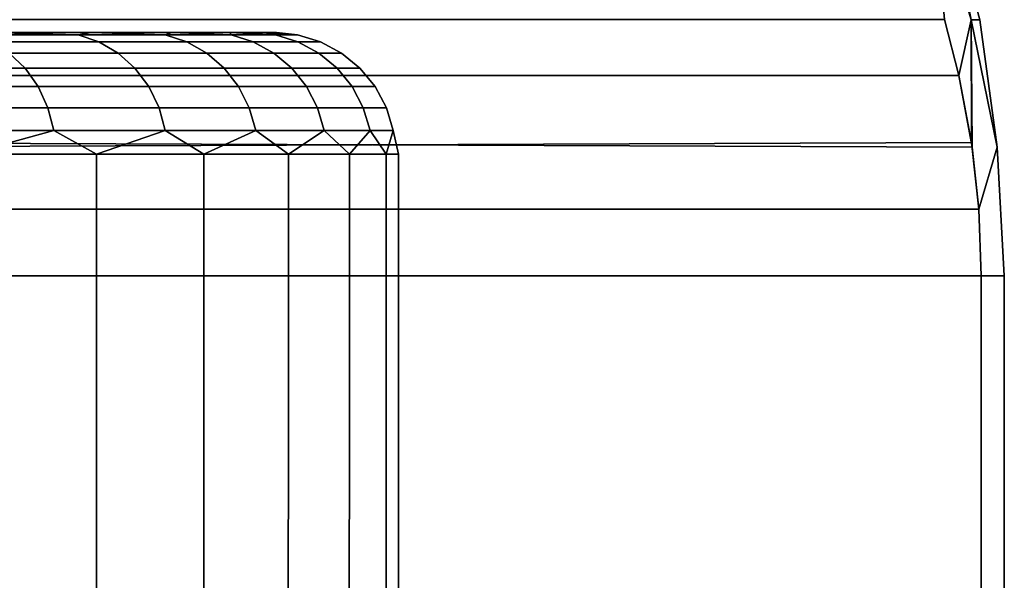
# Model space of a CAD drawing. Header units: metres. Extents: x -109 to 109, y -100 to 76.
# Tile 184 of 256: x -67.56 to -63.51, y 12.75 to 15.05. Entities that reach past the tile are written whole.
import ezdxf

# ---------------------------------------------------------------- set-up
doc = ezdxf.new("R2010")
doc.units = ezdxf.units.M
doc.layers.add('solid_21062310', color=7, linetype='CONTINUOUS')

msp = doc.modelspace()

# ---------------------------------------------------------------- linework, layer by layer
at = {"layer": 'solid_21062310'}
for points in [[(-63.956188, 16.058638, -0.565107), (-63.751053, 15.564455, 0.000014), (-63.64851, 15.052671, -0.968497), (-63.802372, 15.564455, -1.142756)], [(-63.802376, 15.564455, 1.142785), (-63.757164, 15.052974, 1.928762), (-63.698292, 14.824078, 1.826793), (-63.64851, 15.052671, 0.968518)], [(-63.751053, 15.564455, 0.000014), (-63.802376, 15.564455, 1.142785), (-63.64851, 15.052671, 0.968518), (-63.612068, 15.052671, 0.000011)], [(-63.802372, 15.564455, -1.142756), (-63.64851, 15.052671, -0.968497), (-63.698231, 14.823805, -1.826687), (-63.757164, 15.052972, -1.92876)], [(-63.751053, 15.564455, 0.000014), (-63.612068, 15.052671, 0.000011), (-63.64851, 15.052671, -0.968497)], [(-68.458229, 15.052972, 10.071246), (-68.517174, 14.823749, 10.173345), (-63.698292, 14.824078, 1.826793), (-63.757164, 15.052974, 1.928762)], [(-63.757164, 15.052972, -1.92876), (-63.698231, 14.823805, -1.826687), (-68.517105, 14.824026, -10.173218), (-68.458221, 15.052974, -10.071234)], [(-63.64851, 15.052671, 0.968518), (-63.698292, 14.824078, 1.826793), (-63.644104, 14.529181, 1.732937)], [(-63.698231, 14.823805, -1.826687), (-63.64851, 15.052671, -0.968497), (-63.646862, 14.547976, -1.737714)], [(-63.64851, 15.052671, 0.968518), (-63.644104, 14.529181, 1.732937), (-63.6166, 14.273986, 1.685297), (-63.541019, 14.529047, 0.579563)], [(-63.612068, 15.052671, 0.000011), (-63.64851, 15.052671, 0.968518), (-63.541019, 14.529047, 0.579563)], [(-63.64851, 15.052671, -0.968497), (-63.541019, 14.529047, -0.579553), (-63.616592, 14.27389, -1.685285), (-63.646862, 14.547976, -1.737714)], [(-63.64851, 15.052671, -0.968497), (-63.612068, 15.052671, 0.000011), (-63.541019, 14.529047, -0.579553)], [(-63.612068, 15.052671, 0.000011), (-63.541019, 14.529047, 0.579563), (-63.541019, 14.529047, -0.579553)], [(-67.315475, 14.990507, 4.194432), (-67.755768, 14.990507, 5.048484), (-67.682037, 15, 4.716045)], [(-67.755768, 14.990507, -5.048484), (-67.315475, 14.990507, -4.194432), (-67.68206, 15, -4.716081)], [(-67.230042, 14.962128, 4.233448), (-67.674431, 14.962128, 5.095444), (-67.755768, 14.990507, 5.048484), (-67.315475, 14.990507, 4.194432)], [(-67.674431, 14.962128, -5.095444), (-67.230042, 14.962128, -4.233448), (-67.315475, 14.990507, -4.194432), (-67.755768, 14.990507, -5.048484)], [(-67.702614, 15, -1.346288), (-67.68206, 15, -4.716081), (-67.261559, 15, -3.826648), (-67.611717, 15, -0.451993)], [(-67.315475, 14.990507, -4.194432), (-67.261559, 15, -3.826648), (-67.68206, 15, -4.716081)], [(-67.611717, 15, 0.452004), (-67.261559, 15, -3.826648), (-67.261543, 15, 3.826611), (-67.682037, 15, 4.716045)], [(-67.315475, 14.990507, 4.194432), (-67.682037, 15, 4.716045), (-67.261543, 15, 3.826611)], [(-67.151299, 14.915953, 4.269411), (-67.599457, 14.915953, 5.138729), (-67.674431, 14.962128, 5.095444), (-67.230042, 14.962128, 4.233448)], [(-67.599457, 14.915953, -5.138729), (-67.151299, 14.915953, -4.269411), (-67.230042, 14.962128, -4.233448), (-67.674431, 14.962128, -5.095444)], [(-67.611717, 15, 0.452004), (-67.611717, 15, -0.451993), (-67.261559, 15, -3.826648)], [(-66.958359, 14.990507, 3.302395), (-67.315475, 14.990507, 4.194432), (-67.261543, 15, 3.826611)], [(-67.315475, 14.990507, -4.194432), (-66.958359, 14.990507, -3.302395), (-67.261559, 15, -3.826648)], [(-66.869606, 14.962128, 3.333113), (-67.230042, 14.962128, 4.233448), (-67.315475, 14.990507, 4.194432), (-66.958359, 14.990507, 3.302395)], [(-67.230042, 14.962128, -4.233448), (-66.869606, 14.962128, -3.333113), (-66.958359, 14.990507, -3.302395), (-67.315475, 14.990507, -4.194432)], [(-67.261559, 15, -3.826648), (-66.931145, 15, -2.904469), (-67.261543, 15, 3.826611)], [(-66.958359, 14.990507, -3.302395), (-66.931145, 15, -2.904469), (-67.261559, 15, -3.826648)], [(-66.931145, 15, -2.904469), (-66.931129, 15, 2.90443), (-67.261543, 15, 3.826611)], [(-66.958359, 14.990507, 3.302395), (-67.261543, 15, 3.826611), (-66.931129, 15, 2.90443)], [(-66.787796, 14.915953, 3.361427), (-67.151299, 14.915953, 4.269411), (-67.230042, 14.962128, 4.233448), (-66.869606, 14.962128, 3.333113)], [(-67.151299, 14.915953, -4.269411), (-66.787796, 14.915953, -3.361427), (-66.869606, 14.962128, -3.333113), (-67.230042, 14.962128, -4.233448)], [(-66.687653, 14.990507, 2.38045), (-66.958359, 14.990507, 3.302395), (-66.931129, 15, 2.90443)], [(-66.958359, 14.990507, -3.302395), (-66.687653, 14.990507, -2.38045), (-66.931145, 15, -2.904469)], [(-66.596375, 14.962128, 2.402593), (-66.869606, 14.962128, 3.333113), (-66.958359, 14.990507, 3.302395), (-66.687653, 14.990507, 2.38045)], [(-66.869606, 14.962128, -3.333113), (-66.596375, 14.962128, -2.402593), (-66.687653, 14.990507, -2.38045), (-66.958359, 14.990507, -3.302395)], [(-66.931145, 15, -2.904469), (-66.692566, 15, -1.950788), (-66.931129, 15, 2.90443)], [(-66.687653, 14.990507, -2.38045), (-66.692566, 15, -1.950788), (-66.931145, 15, -2.904469)], [(-66.692566, 15, -1.950788), (-66.692558, 15, 1.950748), (-66.931129, 15, 2.90443)], [(-66.687653, 14.990507, 2.38045), (-66.931129, 15, 2.90443), (-66.692558, 15, 1.950748)], [(-66.512245, 14.915953, 2.423003), (-66.787796, 14.915953, 3.361427), (-66.869606, 14.962128, 3.333113), (-66.596375, 14.962128, 2.402593)], [(-66.787796, 14.915953, -3.361427), (-66.512245, 14.915953, -2.423003), (-66.596375, 14.962128, -2.402593), (-66.869606, 14.962128, -3.333113)], [(-66.692566, 15, -1.950788), (-66.548225, 15, -0.980833), (-66.692558, 15, 1.950748)], [(-66.505806, 14.990507, -1.436948), (-66.548225, 15, -0.980833), (-66.692566, 15, -1.950788)], [(-66.687653, 14.990507, -2.38045), (-66.505806, 14.990507, -1.436948), (-66.692566, 15, -1.950788)], [(-66.548225, 15, -0.980833), (-66.548218, 15, 0.980793), (-66.692558, 15, 1.950748)], [(-66.505806, 14.990507, 1.436948), (-66.692558, 15, 1.950748), (-66.548218, 15, 0.980793)], [(-66.505806, 14.990507, 1.436948), (-66.687653, 14.990507, 2.38045), (-66.692558, 15, 1.950748)], [(-66.412842, 14.962128, 1.450315), (-66.596375, 14.962128, 2.402593), (-66.687653, 14.990507, 2.38045), (-66.505806, 14.990507, 1.436948)], [(-66.596375, 14.962128, -2.402593), (-66.412842, 14.962128, -1.450315), (-66.505806, 14.990507, -1.436948), (-66.687653, 14.990507, -2.38045)], [(-66.327148, 14.915953, 1.462635), (-66.512245, 14.915953, 2.423003), (-66.596375, 14.962128, 2.402593), (-66.412842, 14.962128, 1.450315)], [(-66.512245, 14.915953, -2.423003), (-66.327148, 14.915953, -1.462635), (-66.412842, 14.962128, -1.450315), (-66.596375, 14.962128, -2.402593)], [(-66.548225, 15, -0.980833), (-66.50045, 15, -0.00002), (-66.548218, 15, 0.980793)], [(-66.414467, 14.990507, -0.480433), (-66.50045, 15, -0.00002), (-66.548225, 15, -0.980833)], [(-66.505806, 14.990507, -1.436948), (-66.414467, 14.990507, -0.480433), (-66.548225, 15, -0.980833)], [(-66.414467, 14.990507, 0.480433), (-66.548218, 15, 0.980793), (-66.50045, 15, -0.00002)], [(-66.414467, 14.990507, 0.480433), (-66.505806, 14.990507, 1.436948), (-66.548218, 15, 0.980793)], [(-66.320656, 14.962128, 0.484902), (-66.412842, 14.962128, 1.450315), (-66.505806, 14.990507, 1.436948), (-66.414467, 14.990507, 0.480433)], [(-66.412842, 14.962128, -1.450315), (-66.320656, 14.962128, -0.484902), (-66.414467, 14.990507, -0.480433), (-66.505806, 14.990507, -1.436948)], [(-66.414467, 14.990507, -0.480433), (-66.414467, 14.990507, 0.480433), (-66.50045, 15, -0.00002)], [(-66.320656, 14.962128, -0.484902), (-66.320656, 14.962128, 0.484902), (-66.414467, 14.990507, 0.480433), (-66.414467, 14.990507, -0.480433)], [(-66.234184, 14.915953, 0.489021), (-66.327148, 14.915953, 1.462635), (-66.412842, 14.962128, 1.450315), (-66.320656, 14.962128, 0.484902)], [(-66.327148, 14.915953, -1.462635), (-66.234184, 14.915953, -0.489021), (-66.320656, 14.962128, -0.484902), (-66.412842, 14.962128, -1.450315)], [(-66.234184, 14.915953, -0.489021), (-66.234184, 14.915953, 0.489021), (-66.320656, 14.962128, 0.484902), (-66.320656, 14.962128, -0.484902)], [(-67.533737, 14.853762, 5.176672), (-68.066414, 14.853762, 6.005529), (-68.128227, 14.915953, 5.961511), (-67.599457, 14.915953, 5.138729)], [(-68.066414, 14.853762, -6.005529), (-67.533737, 14.853762, -5.176672), (-67.599457, 14.915953, -5.138729), (-68.128227, 14.915953, -5.961511)], [(-67.082268, 14.853762, 4.300935), (-67.533737, 14.853762, 5.176672), (-67.599457, 14.915953, 5.138729), (-67.151299, 14.915953, 4.269411)], [(-67.533737, 14.853762, -5.176672), (-67.082268, 14.853762, -4.300935), (-67.151299, 14.915953, -4.269411), (-67.599457, 14.915953, -5.138729)], [(-66.71608, 14.853762, 3.386247), (-67.082268, 14.853762, 4.300935), (-67.151299, 14.915953, 4.269411), (-66.787796, 14.915953, 3.361427)], [(-67.082268, 14.853762, -4.300935), (-66.71608, 14.853762, -3.386247), (-66.787796, 14.915953, -3.361427), (-67.151299, 14.915953, -4.269411)], [(-66.438499, 14.853762, 2.440894), (-66.71608, 14.853762, 3.386247), (-66.787796, 14.915953, 3.361427), (-66.512245, 14.915953, 2.423003)], [(-66.71608, 14.853762, -3.386247), (-66.438499, 14.853762, -2.440894), (-66.512245, 14.915953, -2.423003), (-66.787796, 14.915953, -3.361427)], [(-66.252037, 14.853762, 1.473435), (-66.438499, 14.853762, 2.440894), (-66.512245, 14.915953, 2.423003), (-66.327148, 14.915953, 1.462635)], [(-66.438499, 14.853762, -2.440894), (-66.252037, 14.853762, -1.473435), (-66.327148, 14.915953, -1.462635), (-66.512245, 14.915953, -2.423003)], [(-66.158379, 14.853762, 0.492632), (-66.252037, 14.853762, 1.473435), (-66.327148, 14.915953, 1.462635), (-66.234184, 14.915953, 0.489021)], [(-66.252037, 14.853762, -1.473435), (-66.158379, 14.853762, -0.492632), (-66.234184, 14.915953, -0.489021), (-66.327148, 14.915953, -1.462635)], [(-66.158379, 14.853762, -0.492632), (-66.158379, 14.853762, 0.492632), (-66.234184, 14.915953, 0.489021), (-66.234184, 14.915953, -0.489021)], [(-67.479805, 14.777948, 5.207813), (-68.015678, 14.777948, 6.041656), (-68.066414, 14.853762, 6.005529), (-67.533737, 14.853762, 5.176672)], [(-68.015678, 14.777948, -6.041656), (-67.479805, 14.777948, -5.207813), (-67.533737, 14.853762, -5.176672), (-68.066414, 14.853762, -6.005529)], [(-67.025612, 14.777948, 4.326807), (-67.479805, 14.777948, 5.207813), (-67.533737, 14.853762, 5.176672), (-67.082268, 14.853762, 4.300935)], [(-67.479805, 14.777948, -5.207813), (-67.025612, 14.777948, -4.326807), (-67.082268, 14.853762, -4.300935), (-67.533737, 14.853762, -5.176672)], [(-66.657227, 14.777948, 3.406617), (-67.025612, 14.777948, 4.326807), (-67.082268, 14.853762, 4.300935), (-66.71608, 14.853762, 3.386247)], [(-67.025612, 14.777948, -4.326807), (-66.657227, 14.777948, -3.406617), (-66.71608, 14.853762, -3.386247), (-67.082268, 14.853762, -4.300935)], [(-66.377975, 14.777948, 2.455577), (-66.657227, 14.777948, 3.406617), (-66.71608, 14.853762, 3.386247), (-66.438499, 14.853762, 2.440894)], [(-66.657227, 14.777948, -3.406617), (-66.377975, 14.777948, -2.455577), (-66.438499, 14.853762, -2.440894), (-66.71608, 14.853762, -3.386247)], [(-66.190392, 14.777948, 1.482298), (-66.377975, 14.777948, 2.455577), (-66.438499, 14.853762, 2.440894), (-66.252037, 14.853762, 1.473435)], [(-66.377975, 14.777948, -2.455577), (-66.190392, 14.777948, -1.482298), (-66.252037, 14.853762, -1.473435), (-66.438499, 14.853762, -2.440894)], [(-66.096169, 14.777948, 0.495595), (-66.190392, 14.777948, 1.482298), (-66.252037, 14.853762, 1.473435), (-66.158379, 14.853762, 0.492632)], [(-66.190392, 14.777948, -1.482298), (-66.096169, 14.777948, -0.495595), (-66.158379, 14.853762, -0.492632), (-66.252037, 14.853762, -1.473435)], [(-66.096169, 14.777948, -0.495595), (-66.096169, 14.777948, 0.495595), (-66.158379, 14.853762, 0.492632), (-66.158379, 14.853762, -0.492632)], [(-63.646862, 14.547976, -1.737714), (-68.571289, 14.52918, -10.267068), (-68.517105, 14.824026, -10.173218), (-63.698231, 14.823805, -1.826687)], [(-68.56852, 14.547998, 10.262277), (-63.644104, 14.529181, 1.732937), (-63.698292, 14.824078, 1.826793), (-68.517174, 14.823749, 10.173345)], [(-67.439728, 14.691432, 5.230951), (-67.977989, 14.691432, 6.068499), (-68.015678, 14.777948, 6.041656), (-67.479805, 14.777948, 5.207813)], [(-67.977989, 14.691432, -6.068499), (-67.439728, 14.691432, -5.230951), (-67.479805, 14.777948, -5.207813), (-68.015678, 14.777948, -6.041656)], [(-66.983521, 14.691432, 4.346031), (-67.439728, 14.691432, 5.230951), (-67.479805, 14.777948, 5.207813), (-67.025612, 14.777948, 4.326807)], [(-67.439728, 14.691432, -5.230951), (-66.983521, 14.691432, -4.346031), (-67.025612, 14.777948, -4.326807), (-67.479805, 14.777948, -5.207813)], [(-66.613495, 14.691432, 3.421753), (-66.983521, 14.691432, 4.346031), (-67.025612, 14.777948, 4.326807), (-66.657227, 14.777948, 3.406617)], [(-66.983521, 14.691432, -4.346031), (-66.613495, 14.691432, -3.421753), (-66.657227, 14.777948, -3.406617), (-67.025612, 14.777948, -4.326807)], [(-66.333, 14.691432, 2.466487), (-66.613495, 14.691432, 3.421753), (-66.657227, 14.777948, 3.406617), (-66.377975, 14.777948, 2.455577)], [(-66.613495, 14.691432, -3.421753), (-66.333, 14.691432, -2.466487), (-66.377975, 14.777948, -2.455577), (-66.657227, 14.777948, -3.406617)], [(-66.144585, 14.691432, 1.488884), (-66.333, 14.691432, 2.466487), (-66.377975, 14.777948, 2.455577), (-66.190392, 14.777948, 1.482298)], [(-66.333, 14.691432, -2.466487), (-66.144585, 14.691432, -1.488884), (-66.190392, 14.777948, -1.482298), (-66.377975, 14.777948, -2.455577)], [(-66.04995, 14.691432, 0.497797), (-66.144585, 14.691432, 1.488884), (-66.190392, 14.777948, 1.482298), (-66.096169, 14.777948, 0.495595)], [(-66.144585, 14.691432, -1.488884), (-66.04995, 14.691432, -0.497797), (-66.096169, 14.777948, -0.495595), (-66.190392, 14.777948, -1.482298)], [(-66.04995, 14.691432, -0.497797), (-66.04995, 14.691432, 0.497797), (-66.096169, 14.777948, 0.495595), (-66.096169, 14.777948, -0.495595)], [(-67.415054, 14.597546, 5.245196), (-67.954781, 14.597546, 6.085025), (-67.977989, 14.691432, 6.068499), (-67.439728, 14.691432, 5.230951)], [(-67.954781, 14.597546, -6.085025), (-67.415054, 14.597546, -5.245196), (-67.439728, 14.691432, -5.230951), (-67.977989, 14.691432, -6.068499)], [(-66.957603, 14.597546, 4.357867), (-67.415054, 14.597546, 5.245196), (-67.439728, 14.691432, 5.230951), (-66.983521, 14.691432, 4.346031)], [(-67.415054, 14.597546, -5.245196), (-66.957603, 14.597546, -4.357867), (-66.983521, 14.691432, -4.346031), (-67.439728, 14.691432, -5.230951)], [(-66.586571, 14.597546, 3.431071), (-66.957603, 14.597546, 4.357867), (-66.983521, 14.691432, 4.346031), (-66.613495, 14.691432, 3.421753)], [(-66.957603, 14.597546, -4.357867), (-66.586571, 14.597546, -3.431071), (-66.613495, 14.691432, -3.421753), (-66.983521, 14.691432, -4.346031)], [(-66.305313, 14.597546, 2.473204), (-66.586571, 14.597546, 3.431071), (-66.613495, 14.691432, 3.421753), (-66.333, 14.691432, 2.466487)], [(-66.586571, 14.597546, -3.431071), (-66.305313, 14.597546, -2.473204), (-66.333, 14.691432, -2.466487), (-66.613495, 14.691432, -3.421753)], [(-66.116386, 14.597546, 1.492939), (-66.305313, 14.597546, 2.473204), (-66.333, 14.691432, 2.466487), (-66.144585, 14.691432, 1.488884)], [(-66.305313, 14.597546, -2.473204), (-66.116386, 14.597546, -1.492939), (-66.144585, 14.691432, -1.488884), (-66.333, 14.691432, -2.466487)], [(-66.021492, 14.597546, 0.499153), (-66.116386, 14.597546, 1.492939), (-66.144585, 14.691432, 1.488884), (-66.04995, 14.691432, 0.497797)], [(-66.116386, 14.597546, -1.492939), (-66.021492, 14.597546, -0.499153), (-66.04995, 14.691432, -0.497797), (-66.144585, 14.691432, -1.488884)], [(-66.021492, 14.597546, -0.499153), (-66.021492, 14.597546, 0.499153), (-66.04995, 14.691432, 0.497797), (-66.04995, 14.691432, -0.497797)], [(-67.954781, 14.597546, -6.085025), (-67.769562, 14.5, -5.833481), (-67.415054, 14.597546, -5.245196)], [(-67.415054, 14.597546, 5.245196), (-67.769562, 14.5, 5.833481), (-67.954781, 14.597546, 6.085025)], [(-67.415054, 14.597546, -5.245196), (-67.769562, 14.5, -5.833481), (-67.239822, 14.5, -4.949659)], [(-67.415054, 14.597546, 5.245196), (-67.239822, 14.5, 4.949659), (-67.769562, 14.5, 5.833481)], [(-67.415054, 14.597546, -5.245196), (-67.239822, 14.5, -4.949659), (-66.957603, 14.597546, -4.357867)], [(-66.957603, 14.597546, 4.357867), (-67.239822, 14.5, 4.949659), (-67.415054, 14.597546, 5.245196)], [(-66.957603, 14.597546, -4.357867), (-67.239822, 14.5, -4.949659), (-66.799263, 14.5, -4.018171)], [(-66.957603, 14.597546, 4.357867), (-66.799263, 14.5, 4.018171), (-67.239822, 14.5, 4.949659)], [(-66.957603, 14.597546, -4.357867), (-66.799263, 14.5, -4.018171), (-66.586571, 14.597546, -3.431071)], [(-66.586571, 14.597546, 3.431071), (-66.799263, 14.5, 4.018171), (-66.957603, 14.597546, 4.357867)], [(-66.586571, 14.597546, -3.431071), (-66.799263, 14.5, -4.018171), (-66.452126, 14.5, -3.047985)], [(-66.586571, 14.597546, 3.431071), (-66.452126, 14.5, 3.047985), (-66.799263, 14.5, 4.018171)], [(-66.586571, 14.597546, -3.431071), (-66.452126, 14.5, -3.047985), (-66.305313, 14.597546, -2.473204)], [(-66.305313, 14.597546, 2.473204), (-66.452126, 14.5, 3.047985), (-66.586571, 14.597546, 3.431071)], [(-66.305313, 14.597546, -2.473204), (-66.452126, 14.5, -3.047985), (-66.201752, 14.5, -2.048445)], [(-66.305313, 14.597546, 2.473204), (-66.201752, 14.5, 2.048445), (-66.452126, 14.5, 3.047985)], [(-66.305313, 14.597546, -2.473204), (-66.201752, 14.5, -2.048445), (-66.116386, 14.597546, -1.492939)], [(-66.116386, 14.597546, 1.492939), (-66.201752, 14.5, 2.048445), (-66.305313, 14.597546, 2.473204)], [(-66.116386, 14.597546, -1.492939), (-66.201752, 14.5, -2.048445), (-66.05056, 14.5, -1.029179)], [(-66.116386, 14.597546, 1.492939), (-66.05056, 14.5, 1.029179), (-66.201752, 14.5, 2.048445)], [(-66.116386, 14.597546, -1.492939), (-66.05056, 14.5, -1.029179), (-66.021492, 14.597546, -0.499153)], [(-66.021492, 14.597546, 0.499153), (-66.05056, 14.5, 1.029179), (-66.116386, 14.597546, 1.492939)], [(-66.021492, 14.597546, -0.499153), (-66.05056, 14.5, -1.029179), (-66, 14.5, 0)], [(-66.021492, 14.597546, 0.499153), (-66, 14.5, 0), (-66.05056, 14.5, 1.029179)], [(-66.021492, 14.597546, -0.499153), (-66, 14.5, 0), (-66.021492, 14.597546, 0.499153)], [(-63.646862, 14.547976, -1.737714), (-63.616592, 14.27389, -1.685285), (-68.598808, 14.273908, -10.314729), (-68.571289, 14.52918, -10.267068)], [(-68.56852, 14.547998, 10.262277), (-68.598785, 14.273927, 10.314695), (-63.6166, 14.273986, 1.685297), (-63.644104, 14.529181, 1.732937)], [(-63.6166, 14.273986, 1.685297), (-63.607697, 14, 1.669873), (-63.511982, 14, 0.557995), (-63.541019, 14.529047, 0.579563)], [(-63.616592, 14.27389, -1.685285), (-63.541019, 14.529047, -0.579553), (-63.511982, 14, -0.557995), (-63.607697, 14, -1.669873)], [(-63.541019, 14.529047, -0.579553), (-63.541019, 14.529047, 0.579563), (-63.511982, 14, 0.557995), (-63.511982, 14, -0.557995)], [(-67.239822, 14.5, -4.949659), (-67.769562, 14.5, -5.833481), (-67.76915, 11.5, -5.832243), (-67.240662, 11.5, -4.950947)], [(-67.239822, 14.5, 4.949659), (-67.240662, 11.5, 4.950947), (-67.76915, 11.5, 5.832243), (-67.769562, 14.5, 5.833481)], [(-66.799263, 14.5, -4.018171), (-67.239822, 14.5, -4.949659), (-67.240662, 11.5, -4.950947), (-66.799301, 11.5, -4.017172)], [(-66.799263, 14.5, 4.018171), (-66.799301, 11.5, 4.017172), (-67.240662, 11.5, 4.950947), (-67.239822, 14.5, 4.949659)], [(-66.452126, 14.5, -3.047985), (-66.799263, 14.5, -4.018171), (-66.799301, 11.5, -4.017172), (-66.452499, 11.5, -3.049029)], [(-66.799263, 14.5, 4.018171), (-66.452126, 14.5, 3.047985), (-66.452499, 11.5, 3.049029), (-66.799301, 11.5, 4.017172)], [(-66.201752, 14.5, -2.048445), (-66.452126, 14.5, -3.047985), (-66.452499, 11.5, -3.049029), (-66.202103, 11.5, -2.047823)], [(-66.452126, 14.5, 3.047985), (-66.201752, 14.5, 2.048445), (-66.202103, 11.5, 2.047823), (-66.452499, 11.5, 3.049029)], [(-66.201752, 14.5, -2.048445), (-66.202103, 11.5, -2.047823), (-66.050606, 11.5, -1.02957), (-66.05056, 14.5, -1.029179)], [(-66.201752, 14.5, 2.048445), (-66.05056, 14.5, 1.029179), (-66.050606, 11.5, 1.02957), (-66.202103, 11.5, 2.047823)], [(-66, 14.5, 0), (-66.05056, 14.5, -1.029179), (-66.050606, 11.5, -1.02957), (-66.000465, 11.5)], [(-66.05056, 14.5, 1.029179), (-66, 14.5, 0), (-66.000465, 11.5), (-66.050606, 11.5, 1.02957)], [(-68.598785, 14.273927, 10.314695), (-68.607697, 14, 10.330127), (-63.607697, 14, 1.669873), (-63.6166, 14.273986, 1.685297)], [(-63.616592, 14.27389, -1.685285), (-63.607697, 14, -1.669873), (-68.607697, 14, -10.330127), (-68.598808, 14.273908, -10.314729)], [(-68.607697, 6, -10.330127), (-68.607697, 14, -10.330127), (-63.607697, 14, -1.669873), (-63.607697, 6, -1.669873)], [(-63.607697, 6, 1.669873), (-63.607697, 14, 1.669873), (-68.607697, 14, 10.330127), (-68.607697, 6, 10.330127)], [(-63.511982, 6, -0.557995), (-63.607697, 6, -1.669873), (-63.607697, 14, -1.669873), (-63.511982, 14, -0.557995)], [(-63.607697, 6, 1.669873), (-63.511982, 6, 0.557995), (-63.511982, 14, 0.557995), (-63.607697, 14, 1.669873)], [(-63.511982, 6, 0.557995), (-63.511982, 6, -0.557995), (-63.511982, 14, -0.557995), (-63.511982, 14, 0.557995)]]:
    msp.add_3dface(points, dxfattribs=at)

doc.saveas('drawing.dxf')
